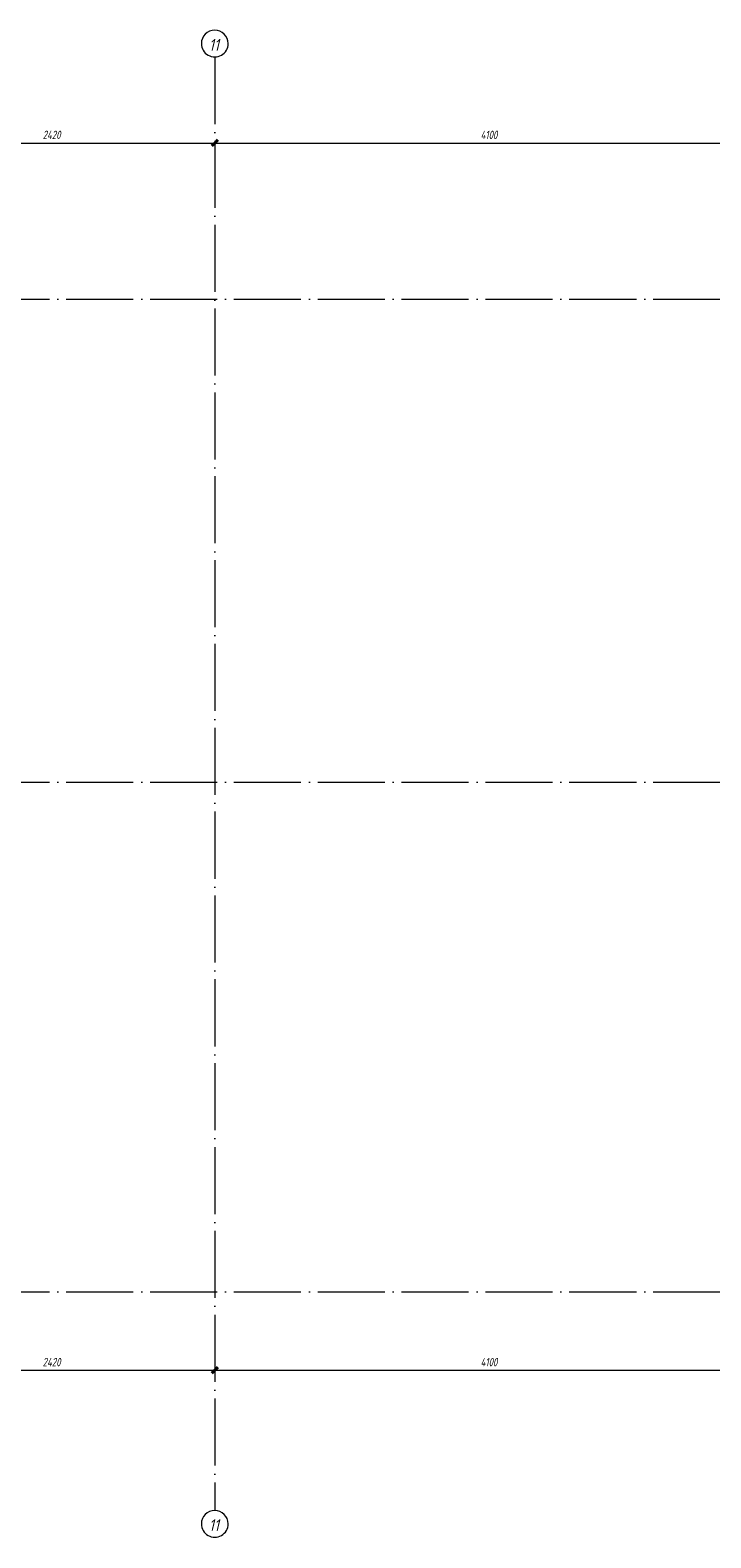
# Model space of a CAD drawing. Header units: millimetres. Extents: x 25691 to 55844, y 7165 to 18405.
# Tile 41 of 72: x 35624 to 40698, y 7165 to 18405. Entities that reach past the tile are written whole.
import ezdxf

# ---------------------------------------------------------------- set-up
doc = ezdxf.new("R2010")
doc.units = ezdxf.units.MM
doc.linetypes.add('ADSK_Линия сетки', pattern=[625, 500, -62.5, 0, -62.5])
for name, color, linetype, lineweight in [('A-____-____-DIMS', 211, 'Continuous', 9), ('A-____-____-DIMS-25', 211, 'Continuous', 9), ('S-GRID-____-IDEN', 1, 'Continuous', 20), ('S-GRID-____-OTLN', 1, 'Continuous', 9)]:
    doc.layers.add(name, color=color, linetype=linetype, lineweight=lineweight)
doc.styles.add('GOST Common_I', font='GOST Common Italic.ttf', dxfattribs={"width": 0.9, "height": 87.5})
doc.styles.add('GOST Common_I_1', font='GOST Common Italic.ttf', dxfattribs={"width": 0.8, "height": 62.5})
doc.dimstyles.new('ADSK_Округление_5мм__Узкий__1', dxfattribs={"dimscale": 304.8, "dimtxt": 0.206224, "dimasz": 0.147638, "dimexe": 0.123031, "dimexo": 0.000269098, "dimgap": 0.032808, "dimtad": 1, "dimdec": 0, "dimlfac": 304.8, "dimrnd": 5, "dimdsep": 46, "dimtxsty": 'GOST Common_I_1', "dimblk1": 'OBLIQUE', "dimblk2": 'OBLIQUE', "dimsah": 1, "dimcen": 0.09, "dimdle": 0.123031, "dimazin": 0, "dimtfac": 1, "dimtdec": 4, "dimtix": 1, "dimtmove": 0, "dimatfit": 3, "dimfxl": 1, "dimtvp": 1, "dimtfill": 1, "dimtolj": 1, "dimtzin": 0, "dimlwd": 20, "dimlwe": 20, "dimarcsym": 2})

# ---------------------------------------------------------------- blocks, each defined once
blk = doc.blocks.new('Ось сетки - Круг_Ø8 мм-6408-КЖ1_ПЭ_ВЭ8_Армирование_Вертикальное')
at = {"layer": 'S-GRID-____-IDEN'}
for start, end in [(90, 270), (270, 90)]:
    blk.add_arc((25791, 9000), 100, start, end, dxfattribs=at)
blk = doc.blocks.new('DIMBLOCK296-КЖ1_ПЭ_ВЭ8_Армирование_Вертикальное')
at = {"layer": 'A-____-____-DIMS-25', "lineweight": 40}
for p, q in [((34580, 8416), (34603, 8438)), ((37000, 8416), (37023, 8438)), ((34580, 8416), (34558, 8393)), ((37000, 8416), (36978, 8393))]:
    blk.add_line(p, q, dxfattribs=at)
at = {"layer": 'A-____-____-DIMS-25', "lineweight": 20}
for p, q in [((34580, 8416), (34580, 8422)), ((34580, 8416), (37000, 8416)), ((34580, 8416), (34580, 8378)), ((37000, 8416), (37000, 8422)), ((37000, 8416), (37000, 8378))]:
    blk.add_line(p, q, dxfattribs=at)
at = {"layer": 'A-____-____-DIMS-25', "color": 0, "lineweight": 20, "insert": (35717, 8507), "char_height": 62.5, "width": 175.15, "attachment_point": 1, "line_spacing_factor": 1.022761, "style": 'GOST Common_I_1', "bg_fill": 3, "box_fill_scale": 1.25, "bg_fill_color": 256, "bg_fill_true_color": 13158600, "bg_fill_transparency": 0}
blk.add_mtext('2420', dxfattribs=at)
blk = doc.blocks.new('_Oblique')
at = {"color": 0, "linetype": 'ByBlock', "lineweight": -2}
blk.add_line((-0.5, -0.5), (0.5, 0.5), dxfattribs=at)
blk = doc.blocks.new('DIMBLOCK297-КЖ1_ПЭ_ВЭ8_Армирование_Вертикальное')
at = {"layer": 'A-____-____-DIMS-25', "lineweight": 40}
for p, q in [((37000, 8416), (37023, 8438)), ((41100, 8416), (41123, 8438)), ((37000, 8416), (36978, 8393)), ((41100, 8416), (41078, 8393))]:
    blk.add_line(p, q, dxfattribs=at)
at = {"layer": 'A-____-____-DIMS-25', "lineweight": 20}
for p, q in [((37000, 8416), (37000, 8422)), ((37000, 8416), (41100, 8416)), ((37000, 8416), (37000, 8378)), ((41100, 8416), (41100, 8422)), ((41100, 8416), (41100, 8378))]:
    blk.add_line(p, q, dxfattribs=at)
at = {"layer": 'A-____-____-DIMS-25', "color": 0, "lineweight": 20, "insert": (38982, 8507), "char_height": 62.5, "width": 163.64, "attachment_point": 1, "line_spacing_factor": 1.022761, "style": 'GOST Common_I_1', "bg_fill": 3, "box_fill_scale": 1.25, "bg_fill_color": 256, "bg_fill_true_color": 13158600, "bg_fill_transparency": 0}
blk.add_mtext('4100', dxfattribs=at)
blk = doc.blocks.new('DIMBLOCK308-КЖ1_ПЭ_ВЭ8_Армирование_Вертикальное')
at = {"layer": 'A-____-____-DIMS-25', "lineweight": 40}
for p, q in [((34580, 17564), (34558, 17542)), ((34580, 17564), (34603, 17587)), ((37000, 17564), (36978, 17542)), ((37000, 17564), (37023, 17587))]:
    blk.add_line(p, q, dxfattribs=at)
at = {"layer": 'A-____-____-DIMS-25', "lineweight": 20}
for p, q in [((34580, 17564), (34580, 17571)), ((34580, 17564), (37000, 17564)), ((34580, 17564), (34580, 17527)), ((37000, 17564), (37000, 17571)), ((37000, 17564), (37000, 17527))]:
    blk.add_line(p, q, dxfattribs=at)
at = {"layer": 'A-____-____-DIMS-25', "color": 0, "lineweight": 20, "insert": (35717, 17656), "char_height": 62.5, "width": 175.15, "attachment_point": 1, "line_spacing_factor": 1.022761, "style": 'GOST Common_I_1', "bg_fill": 3, "box_fill_scale": 1.25, "bg_fill_color": 256, "bg_fill_true_color": 13158600, "bg_fill_transparency": 0}
blk.add_mtext('2420', dxfattribs=at)
blk = doc.blocks.new('DIMBLOCK309-КЖ1_ПЭ_ВЭ8_Армирование_Вертикальное')
at = {"layer": 'A-____-____-DIMS-25', "lineweight": 40}
for p, q in [((37000, 17564), (36978, 17542)), ((37000, 17564), (37023, 17587)), ((41100, 17564), (41078, 17542)), ((41100, 17564), (41123, 17587))]:
    blk.add_line(p, q, dxfattribs=at)
at = {"layer": 'A-____-____-DIMS-25', "lineweight": 20}
for p, q in [((37000, 17564), (37000, 17571)), ((37000, 17564), (41100, 17564)), ((37000, 17564), (37000, 17527)), ((41100, 17564), (41100, 17571)), ((41100, 17564), (41100, 17527))]:
    blk.add_line(p, q, dxfattribs=at)
at = {"layer": 'A-____-____-DIMS-25', "color": 0, "lineweight": 20, "insert": (38982, 17656), "char_height": 62.5, "width": 163.64, "attachment_point": 1, "line_spacing_factor": 1.022761, "style": 'GOST Common_I_1', "bg_fill": 3, "box_fill_scale": 1.25, "bg_fill_color": 256, "bg_fill_true_color": 13158600, "bg_fill_transparency": 0}
blk.add_mtext('4100', dxfattribs=at)

msp = doc.modelspace()

# ---------------------------------------------------------------- linework, layer by layer
at = {"layer": 'S-GRID-____-OTLN', "linetype": 'ADSK_Линия сетки'}
for p, q in [((37000, 18205.465), (37000, 7369.9611)), ((25890.8725, 16400.001), (55563.1847, 16400.001)), ((25890.8725, 12800.001), (55563.1847, 12800.001)), ((25890.8725, 9000), (55563.1847, 9000))]:
    msp.add_line(p, q, dxfattribs=at)

# ---------------------------------------------------------------- block references
at = {"layer": 'S-GRID-____-IDEN', "rotation": 269.9999999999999}
for p in [(28000, 44096.3375), (28000, 33060.8336)]:
    msp.add_blockref('Ось сетки - Круг_Ø8 мм-6408-КЖ1_ПЭ_ВЭ8_Армирование_Вертикальное', p, dxfattribs=at)

# ---------------------------------------------------------------- texts
at = {"layer": 'S-GRID-____-IDEN', "lineweight": 9, "char_height": 87.5, "width": 101.012625, "attachment_point": 1, "style": 'GOST Common_I'}
for insert in [(36957.0077, 18339.7848), (36957.0077, 7304.2809)]:
    msp.add_mtext('11', dxfattribs=dict(at, insert=insert))

# ---------------------------------------------------------------- next in the draw order: dimensions: what is measured, and where the dimension line sits
at = {"layer": 'A-____-____-DIMS', "lineweight": 20}
for base, p1, p2, picture, middle in [((37000, 17564.3826), (34580, 17596.2024), (37000, 17596.2024), 'DIMBLOCK308-КЖ1_ПЭ_ВЭ8_Армирование_Вертикальное', (35790, 17606.0351)), ((37000, 8415.5788), (34580, 8447.3986), (37000, 8447.3986), 'DIMBLOCK296-КЖ1_ПЭ_ВЭ8_Армирование_Вертикальное', (35790, 8457.2312))]:
    dim = msp.add_linear_dim(base=base, p1=p1, p2=p2, dimstyle='ADSK_Округление_5мм__Узкий__1', override={"dimpost": '<>', "dimfxl": 2420}, dxfattribs=at)
    dim.commit()
    dim.dimension.update_dxf_attribs({"geometry": picture, "text_midpoint": middle})

# ---------------------------------------------------------------- next in the draw order: dimensions: what is measured, and where the dimension line sits
for base, p1, p2, picture, middle in [((41100, 17564.3826), (37000, 17596.2024), (41100, 17596.2024), 'DIMBLOCK309-КЖ1_ПЭ_ВЭ8_Армирование_Вертикальное', (39050, 17605.6326)), ((41100, 8415.5788), (37000, 8447.3986), (41100, 8447.3986), 'DIMBLOCK297-КЖ1_ПЭ_ВЭ8_Армирование_Вертикальное', (39050, 8456.8288))]:
    dim = msp.add_linear_dim(base=base, p1=p1, p2=p2, dimstyle='ADSK_Округление_5мм__Узкий__1', override={"dimpost": '<>', "dimfxl": 4100}, dxfattribs=at)
    dim.commit()
    dim.dimension.update_dxf_attribs({"geometry": picture, "text_midpoint": middle})

doc.saveas('drawing.dxf')
